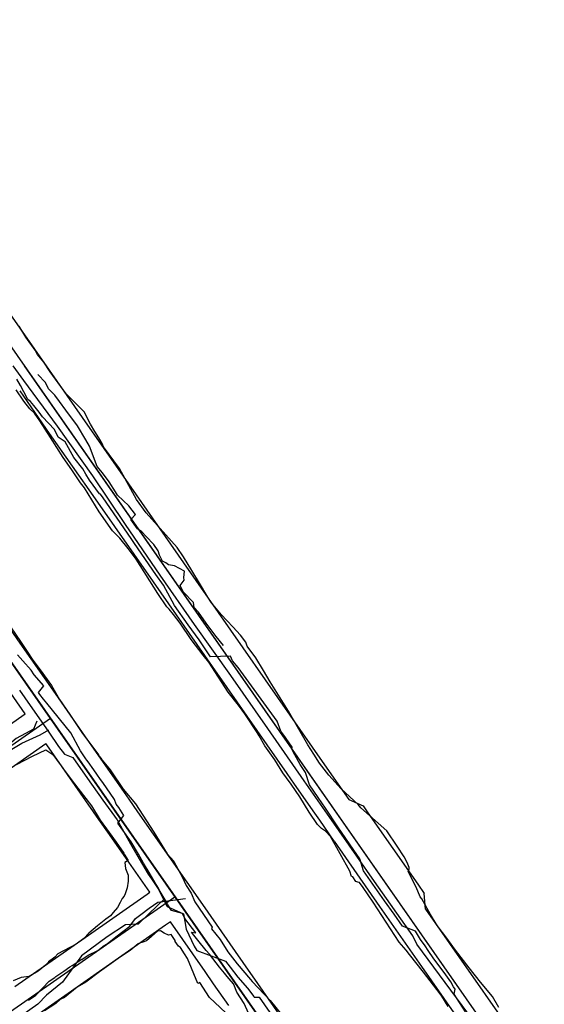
# Model space of a CAD drawing. Header units: inches. Extents: x 1 to 626000, y 0 to 7596230.
# Tile 30 of 68: x 620779 to 620858, y 7594977 to 7595124. Entities that reach past the tile are written whole.
import ezdxf

# ---------------------------------------------------------------- set-up
doc = ezdxf.new("R2010")
doc.units = ezdxf.units.IN
doc.header["$MEASUREMENT"] = 0

msp = doc.modelspace()

# ---------------------------------------------------------------- linework, layer by layer
for points in [[(620686.12, 7595206.47), (621053.62, 7594680.36)], [(620674.71, 7595175.65), (621273.62, 7594318.49)], [(620783.94, 7595019.32), (620674.71, 7595175.65)], [(620777.19, 7595080.8), (620783.77, 7595071.38)], [(620851.05, 7594976.1), (620850.08, 7594977.72), (620848.31, 7594979.88), (620846.6, 7594982.04), (620844.59, 7594984.67), (620843.28, 7594986.44), (620841.82, 7594988.35), (620840.83, 7594989.99), (620839.53, 7594992.32), (620839.3, 7594992.61), (620838.7, 7594994.08), (620837.98, 7594995.45), (620837.46, 7594996.47), (620837.55, 7594996.59), (620837.64, 7594996.78), (620837.62, 7594997.04), (620837.31, 7594997.76), (620836.88, 7594998.64), (620835.85, 7595000.22), (620834.28, 7595002.48), (620830.42, 7595005.96), (620830.02, 7595006.44), (620827.47, 7595008.79), (620825.61, 7595010.83), (620824.22, 7595012.62), (620823.35, 7595013.97), (620822.45, 7595015.38), (620819.56, 7595020.39), (620816.82, 7595024.79), (620815.81, 7595026.49), (620814.68, 7595028.36), (620813.38, 7595030.11), (620813.19, 7595030.74), (620812.41, 7595031.77), (620811.26, 7595033.03), (620809.57, 7595034.81), (620808.07, 7595036.6), (620807.49, 7595037.46), (620806.25, 7595039.52), (620805.09, 7595041.41), (620803.85, 7595043.49), (620802.9, 7595044.89), (620798.27, 7595050.08), (620796.85, 7595052.07), (620794.28, 7595056.68), (620791.91, 7595059.92), (620791.67, 7595060.42), (620791.19, 7595061.26), (620790.59, 7595062.24), (620789.96, 7595063.3), (620788.98, 7595065.14), (620786.32, 7595067.87), (620783.9, 7595071.16), (620782.95, 7595072.59), (620782.01, 7595073.76), (620781.64, 7595074.36), (620780.25, 7595076.33), (620779.28, 7595077.96)], [(620780.01, 7595072.05), (620914.13, 7594880.06)], [(620783.77, 7595071.38), (620788.7, 7595064.32)], [(620843.48, 7594976.22), (620842.54, 7594977.76), (620841.77, 7594978.78), (620839.76, 7594981.35), (620837.66, 7594983.99), (620837.17, 7594984.66), (620836.16, 7594985.83), (620832.25, 7594991.86), (620830.73, 7594994.02), (620830.2, 7594994.8), (620829.96, 7594994.81), (620829.66, 7594994.92), (620829.19, 7594995.64), (620829.02, 7594995.65), (620828.74, 7594996.46), (620825.84, 7595001.64), (620825.09, 7595002.45), (620824.52, 7595002.83), (620823.91, 7595003.45), (620822.67, 7595005.32), (620821.27, 7595007.58), (620819.96, 7595009.5), (620819.29, 7595010.44), (620818.73, 7595011.19), (620817.54, 7595013.12), (620816.05, 7595015.22), (620815.2, 7595016.71), (620814.88, 7595017.21), (620813.05, 7595019.98), (620812.07, 7595021.32), (620810.53, 7595023.26), (620807.64, 7595027.72), (620806.81, 7595028.75), (620805.02, 7595031.12), (620803.34, 7595033.56), (620802.39, 7595034.84), (620801.7, 7595035.66), (620801.38, 7595036.01), (620800.02, 7595038), (620796.76, 7595043.15), (620795.58, 7595044.72), (620794.31, 7595046.27), (620793.26, 7595047.38), (620791.22, 7595050.2), (620789.03, 7595053.8), (620788.44, 7595054.55), (620787.14, 7595056.48), (620785.87, 7595058.34), (620783.95, 7595061.32), (620782.37, 7595063.82), (620781.56, 7595064.95), (620780.89, 7595065.59), (620779.98, 7595066.74), (620778.8, 7595068.45)], [(620779.35, 7595068.29), (620783.78, 7595061.94)], [(620788.7, 7595064.32), (620794.84, 7595055.54)], [(620783.78, 7595061.94), (620790.62, 7595052.15)], [(620757.89, 7595056.59), (620782.79, 7595020.96)], [(620794.84, 7595055.54), (620803.88, 7595042.6)], [(620790.62, 7595052.15), (620799.3, 7595039.72)], [(620803.88, 7595042.6), (620824.98, 7595012.39)], [(620799.3, 7595039.72), (620808.14, 7595027.07)], [(620773.41, 7595039.1), (620779.36, 7595030.58)], [(620777.99, 7595032.99), (620779.58, 7595030.69), (620780.58, 7595029.16), (620781.24, 7595028.17), (620782.81, 7595026.03), (620784.09, 7595024.23), (620785.33, 7595022.15), (620786.84, 7595019.88), (620788.65, 7595017.21), (620791.15, 7595013.86), (620791.26, 7595013.68), (620791.63, 7595013.16), (620791.7, 7595013.08), (620792.9, 7595011.62), (620794.84, 7595008.74), (620796.7, 7595006.56), (620799.44, 7595002.29), (620801.41, 7594999.07), (620802.4, 7594997.95), (620802.71, 7594997.36), (620803.64, 7594995.61), (620804.26, 7594994.35), (620804.99, 7594993.17), (620805.56, 7594991.88), (620808.14, 7594988.11), (620808.07, 7594987.85), (620809.33, 7594986.23), (620810.51, 7594984.43), (620811.9, 7594982.63), (620813.9, 7594980.29), (620814.16, 7594979.95), (620816.81, 7594977.13), (620818.51, 7594975.02)], [(620779.36, 7595030.58), (620784.64, 7595023.02)], [(620780.18, 7595019.99), (620774.68, 7595027.85)], [(620808.14, 7595027.07), (620810.33, 7595023.94)], [(620784.64, 7595023.02), (620788.71, 7595017.21)], [(620810.33, 7595023.94), (620819.33, 7595011.06)], [(620783.94, 7595019.32), (620759.34, 7595002.14)], [(620760.01, 7595005.9), (620780.18, 7595019.99)], [(620783.94, 7595019.32), (620783.94, 7595019.32)], [(620783.94, 7595019.32), (620783.94, 7595019.32)], [(621273.62, 7594318.49), (620783.94, 7595019.32)], [(620785.08, 7595017.68), (620801.42, 7594994.29)], [(620788.71, 7595017.21), (620795.66, 7595007.25)], [(620763.1, 7595001.47), (620783.27, 7595015.56)], [(620778.85, 7595012.41), (620781.27, 7595013.68), (620783.28, 7595014.64), (620784.32, 7595013.93), (620785.41, 7595012.42), (620785.45, 7595012.38), (620786.13, 7595011.38), (620787.57, 7595009.52), (620790.08, 7595006.25), (620791.39, 7595004.11), (620792.74, 7595002.25), (620793.79, 7595000.82), (620794.94, 7594999.18), (620795, 7594999), (620795.1, 7594998.87), (620795.58, 7594998.09), (620795.07, 7594997.77), (620795.19, 7594996.89), (620795.57, 7594995.87), (620795.6, 7594994.96), (620795.43, 7594993.99), (620795.15, 7594993.1), (620794.97, 7594992.73), (620794.66, 7594992.36), (620794.38, 7594991.78), (620793.98, 7594991.06), (620793.34, 7594990.28), (620792.94, 7594989.8), (620792.25, 7594989.3), (620791.01, 7594988.3), (620789.71, 7594987.18), (620788.96, 7594986.4), (620787.78, 7594985.54), (620785.08, 7594984.09), (620784.6, 7594983.6), (620783.64, 7594982.92), (620783.63, 7594982.8), (620783.22, 7594982.42), (620782.09, 7594981.53), (620780.78, 7594980.7)], [(620783.2, 7595015.51), (620783.27, 7595015.56)], [(620783.74, 7595014.89), (620783.27, 7595015.56)], [(620791.21, 7595004.19), (620783.74, 7595014.89)], [(620824.98, 7595012.39), (620828.61, 7595007.19)], [(620819.33, 7595011.06), (620820.43, 7595009.47)], [(620820.43, 7595009.47), (620823.45, 7595005.16)], [(620795.66, 7595007.25), (620796.99, 7595005.35)], [(620828.61, 7595007.19), (620830.74, 7595006.24)], [(620796.99, 7595005.35), (620806.69, 7594991.47)], [(620792.54, 7595002.29), (620791.21, 7595004.19)], [(620823.45, 7595005.16), (620824.19, 7595004.09)], [(620798.81, 7594993.32), (620792.54, 7595002.29)], [(620838.91, 7594994.53), (620839.9, 7594993.12)], [(620777.98, 7594975.47), (620802.57, 7594992.65)], [(620789.13, 7594986.56), (620798.42, 7594993.05)], [(620798.42, 7594993.05), (620798.81, 7594993.32)], [(620802.57, 7594992.65), (620802.57, 7594992.65)], [(620802.57, 7594992.65), (620802.57, 7594992.65)], [(620802.57, 7594992.65), (620802.57, 7594992.65)], [(620840.06, 7594990.79), (620839.9, 7594993.12)], [(620779.61, 7594976.62), (620800.93, 7594991.51)], [(620803.71, 7594991.02), (620827.2, 7594957.41)], [(620806.69, 7594991.47), (620811.6, 7594984.44)], [(620840.06, 7594990.79), (620843.66, 7594985.64)], [(620801.17, 7594988.39), (620792.27, 7594982.16)], [(620801.9, 7594988.9), (620801.17, 7594988.39)], [(620807.1, 7594981.45), (620801.9, 7594988.9)], [(620778.64, 7594979.23), (620789.13, 7594986.56)], [(620810.99, 7594974.52), (620807.74, 7594977.56), (620806.31, 7594979.82), (620806, 7594979.66), (620804.45, 7594983.42), (620804.45, 7594983.42), (620804, 7594984.13), (620803.42, 7594985.08), (620803.09, 7594985.26), (620802.62, 7594985.93), (620802.6, 7594986.1), (620802, 7594986.99), (620801.6, 7594986.92), (620800.97, 7594987.2), (620800.41, 7594987.53), (620799.95, 7594987.5), (620799.09, 7594986.7), (620798.31, 7594986.03), (620797.79, 7594985.87), (620797.3, 7594985.72), (620797.1, 7594985.62), (620795.87, 7594984.62), (620794.09, 7594983.39), (620791.31, 7594981.42), (620789.27, 7594979.89), (620787.93, 7594979.12), (620786.06, 7594977.58), (620785.39, 7594977.28), (620784.74, 7594976.69), (620783.08, 7594975.6)], [(620843.66, 7594985.64), (620853.97, 7594970.88)], [(620811.6, 7594984.44), (620812.75, 7594982.8)], [(620792.27, 7594982.16), (620781.74, 7594974.81)], [(620812.75, 7594982.8), (620814.93, 7594979.68)], [(620780.78, 7594980.7), (620779.55, 7594980.55), (620778.39, 7594980.07)], [(620808.37, 7594979.64), (620807.1, 7594981.45)], [(620810.65, 7594976.37), (620808.37, 7594979.64)], [(620814.93, 7594979.68), (620821.69, 7594970)]]:
    msp.add_lwpolyline(points)
at = {"elevation": 0}
for points in [[(620833.21, 7594991.18), (620839.48, 7594982.21)], [(620839.48, 7594982.21), (620849.5, 7594967.86)]]:
    msp.add_lwpolyline(points, dxfattribs=at)
for points in [[(620848.28, 7594972.76, 142.43), (620843.03, 7594979.82, 143.23), (620838.77, 7594985.55, 143.53), (620838.2, 7594986.82, 143.58), (620832.43, 7594994.94, 144.22), (620827.17, 7595002.5, 144.67), (620821.92, 7595009.99, 145.33), (620816.5, 7595017.81, 146.24), (620810.95, 7595025.74, 146.57), (620805.51, 7595033.38, 146.97), (620800.36, 7595040.75, 147.83), (620795.17, 7595048.32, 148.56), (620790.27, 7595055.61, 149.17), (620784.99, 7595063.02, 150.27), (620779.95, 7595069.83, 151.08), (620778.38, 7595072.04, 150.86)], [(620809.84, 7595030.2, 150.94), (620808.73, 7595031.56, 151.05), (620807.27, 7595033.55, 151.11), (620806.09, 7595035.18, 151.33), (620805.47, 7595035.91, 151.8), (620805.34, 7595036.63, 152.43), (620803.81, 7595038.22, 152.04), (620803.37, 7595039.17, 152.4), (620803.94, 7595039.97, 152.66), (620803.91, 7595040.39, 152.56), (620804.01, 7595041.36, 152.36), (620802.54, 7595042.15, 151.78), (620801.62, 7595042.28, 152), (620801.22, 7595042.6, 152.21), (620800.74, 7595042.84, 151.8), (620800.26, 7595043.72, 151.99), (620800.09, 7595044.38, 152.54), (620799.43, 7595045.34, 152.56), (620798.26, 7595046.51, 152.76), (620797.62, 7595047.21, 152.69), (620796.96, 7595047.68, 152.27), (620795.97, 7595049.06, 152.39), (620796.67, 7595049.79, 152.19), (620795.66, 7595051.12, 152.36), (620793.99, 7595052.69, 152.51), (620793.67, 7595053.21, 152.88), (620792.75, 7595054.7, 153.17), (620791.76, 7595056.06, 153.3), (620790.96, 7595056.97, 153.47), (620789.78, 7595060.02, 153.29), (620789.27, 7595060.96, 153.5), (620788, 7595063.07, 153.57), (620786.24, 7595065.4, 153.52), (620785.33, 7595066.73, 154.06), (620784.62, 7595067.63, 154.32), (620783.68, 7595068.62, 154.57), (620783.23, 7595069.54, 155.28), (620782.05, 7595070.77, 155.28)], [(620846.05, 7594975.45, 146.24), (620844.39, 7594978.08, 146.49), (620844.5, 7594978.85, 146.51), (620844.28, 7594979.17, 146.53), (620843.86, 7594979.92, 146.63), (620842.87, 7594981.33, 146.82), (620841.3, 7594983.36, 146.85), (620840.47, 7594984.59, 146.89), (620840.01, 7594985.31, 147.03), (620839.34, 7594986.26, 147), (620838.58, 7594987.52, 147.12), (620836.64, 7594988.26, 147.23), (620835.37, 7594990.05, 147.35), (620833.96, 7594992.04, 147.5), (620832.2, 7594994.52, 147.71), (620830.79, 7594996.5, 147.71), (620830.23, 7594998.3, 147.86), (620829.33, 7594999.63, 148.02), (620826.97, 7595003.11, 148.28), (620825.1, 7595005.87, 148.48), (620824, 7595007.5, 148.56), (620822.73, 7595009.37, 148.79), (620822.14, 7595011.21, 148.91), (620821.34, 7595012.43, 149.05), (620820.53, 7595013.88, 149.22), (620820.09, 7595014.73, 149.4), (620820.12, 7595015.04, 149.38), (620819.68, 7595015.67, 149.51), (620819.11, 7595016.48, 149.74), (620818.45, 7595017.42, 149.99), (620817.86, 7595018.91, 150.26), (620812.05, 7595026.92, 150.52), (620811.22, 7595027.94, 150.79), (620810.91, 7595028.6, 151), (620807.9, 7595028.54, 150.34), (620806.23, 7595031.05, 150.68), (620804.56, 7595033.29, 150.89), (620802.54, 7595036.22, 151.11), (620800.87, 7595039.22, 151.32), (620799.74, 7595040.84, 151.45), (620796.53, 7595045.48, 151.91), (620796.01, 7595046.22, 152.29), (620791.83, 7595052.32, 152.45), (620791.46, 7595052.85, 152.46), (620791.31, 7595052.9, 152.46), (620789.78, 7595054.93, 152.54), (620789.27, 7595055.83, 152.59), (620788.81, 7595056.63, 152.69), (620787.47, 7595058.32, 152.85), (620786.14, 7595060.68, 152.93), (620785.13, 7595061.39, 153), (620784.56, 7595062.53, 153.1), (620782.75, 7595064.39, 153.44), (620782.26, 7595065.11, 153.67), (620781.45, 7595066.09, 153.89), (620780.96, 7595066.7, 153.95), (620780.59, 7595066.99, 154.24), (620779.97, 7595068.17, 154.4), (620779.45, 7595069.09, 154.44), (620778.93, 7595070.03, 154.48)], [(620813.58, 7594975.23, 139.86), (620812.92, 7594976.7, 140.03), (620811.84, 7594978.38, 140.25), (620811.39, 7594979.52, 140.4), (620811.32, 7594979.6, 140.41), (620810.69, 7594980.37, 140.46), (620810.42, 7594980.71, 140.6), (620810.01, 7594981.22, 140.66), (620809.26, 7594982.14, 140.6), (620807.73, 7594984.04, 140.49), (620807.27, 7594984.6, 140.68), (620806.01, 7594986.16, 140.49), (620805.23, 7594987.13, 140.5), (620805.06, 7594987.33, 140.78), (620805.72, 7594987.23, 140.8), (620804.04, 7594989.4, 140.81), (620803.69, 7594990.12, 140.95), (620802.06, 7594990.57, 141.3), (620801.86, 7594990.9, 141.39), (620801.48, 7594991.56, 141.56), (620801.11, 7594992.19, 141.75), (620800.81, 7594992.69, 141.89), (620800.39, 7594993.42, 142.14), (620800.1, 7594993.91, 142.4), (620799.62, 7594994.73, 142.67), (620798.72, 7594996.25, 142.81), (620797.89, 7594997.67, 142.94), (620797.11, 7594999, 143.18), (620796.02, 7595000.86, 143.45), (620794.05, 7595003.67, 144.05), (620794.92, 7595004.82, 144.1), (620794.17, 7595005.98, 144.23), (620793.8, 7595006.49, 144.49), (620793.52, 7595007.21, 144.37), (620791.77, 7595009.71, 144.93), (620791.46, 7595010.16, 145.08), (620790.87, 7595011, 145.4), (620790.43, 7595011.62, 145.51), (620789.58, 7595012.83, 145.82), (620789.4, 7595013.09, 145.95), (620789.27, 7595013.27, 146.02), (620788.43, 7595014.46, 146.31), (620787, 7595017.14, 146.91), (620783.41, 7595021.58, 147.47), (620782.93, 7595022.19, 148), (620782.37, 7595022.91, 148.25), (620782.16, 7595023.17, 148.49), (620782.97, 7595024.21, 148.7), (620781.52, 7595025.84, 148.92), (620781.06, 7595026.52, 149.06), (620779.82, 7595027.91, 149.23), (620779, 7595028.82, 149.37)], [(620779.34, 7595023.56, 144.48), (620780.13, 7595022.37, 144.26), (620783.73, 7595017.24, 143.03), (620785.16, 7595015.14, 142.59), (620786.04, 7595013.99, 142.37), (620787.28, 7595013.46, 142.4), (620789.48, 7595010.34, 141.63), (620791.8, 7595007.11, 141.02), (620793.95, 7595004.14, 140.42), (620795.94, 7595000.57, 139.68), (620796.89, 7594998.89, 139.41), (620798.59, 7594996, 138.8), (620799.05, 7594995.32, 138.67), (620800.06, 7594993.85, 138.31), (620801.44, 7594991.2, 137.76), (620803.86, 7594990.1, 137.45), (620804.27, 7594987.82, 137.16), (620805.46, 7594985.25, 137.08), (620805.85, 7594984.61, 137.03), (620810.13, 7594983.03, 136.59), (620810.85, 7594982.1, 136.38), (620811.98, 7594980.62, 136.14), (620813.43, 7594978.99, 135.89), (620814.37, 7594977.73, 135.72), (620814.42, 7594977.65, 135.71), (620815.18, 7594977.64, 135.56), (620817.91, 7594973.68, 135.13)], [(620781.93, 7595018.88, 147.17), (620781.44, 7595017.73, 147.21), (620780.23, 7595017.08, 147.68), (620778.83, 7595016.33, 148.18), (620776.49, 7595014.3, 148.66), (620774.89, 7595012.51, 148.84), (620772.19, 7595010.8, 149.17), (620769.79, 7595008.78, 149.2), (620767.92, 7595007.72, 149.66), (620766.11, 7595007.4, 149.97), (620765.29, 7595007.17, 150.1), (620764.66, 7595006.91, 150.22), (620763.44, 7595006.72, 150.16), (620762.94, 7595006.48, 150.17), (620762.63, 7595006.15, 150.23), (620761.98, 7595005.8, 150.27), (620761.71, 7595005.75, 150.28), (620761.38, 7595005.48, 150.29), (620760.43, 7595005.4, 150.39)], [(620772.81, 7595011.99, 144.88), (620776.59, 7595013.79, 144.34), (620779.65, 7595015.63, 143.74), (620782.4, 7595016.86, 143.14), (620783.7, 7595017.61, 142.94)], [(620830.74, 7595006.24, 0), (620831.46, 7595005.21, 0)], [(620824.19, 7595004.09, 0), (620826.37, 7595000.97, 0)], [(620831.46, 7595005.21, 0), (620838.91, 7594994.53, 0)], [(620826.39, 7595000.94, 0), (620833.21, 7594991.18, 0)], [(620800.9, 7594992.23, 137.86), (620800.03, 7594991.39, 137.82), (620798.51, 7594989.94, 138.02), (620797.07, 7594988.56, 138.38), (620795.2, 7594988.43, 138.63), (620792.45, 7594986.63, 138.77), (620788.62, 7594983.79, 139.15), (620785.73, 7594979.88, 139.31), (620783.34, 7594977.93, 139.25), (620782.07, 7594976.57, 139.23), (620778.84, 7594974.28, 139.2)], [(620780.69, 7594977.18, 143.45), (620781.76, 7594977.93, 143.37), (620783.74, 7594980.04, 143.01), (620784.6, 7594980.58, 143.03), (620784.77, 7594980.7, 143.13), (620785.96, 7594981.53, 142.99), (620786.83, 7594982.18, 143.01), (620787.22, 7594982.37, 143.19), (620788.67, 7594983.33, 142.94), (620788.63, 7594983.27, 143.21), (620789.58, 7594983.92, 143.14), (620791.04, 7594984.62, 142.64), (620792, 7594985.36, 142.53), (620792.42, 7594985.62, 142.6), (620793.72, 7594986.63, 142.41), (620795.81, 7594988.25, 142.07), (620796.69, 7594989.39, 142.05), (620797.49, 7594989.99, 141.99), (620798.71, 7594990.92, 141.8), (620800.01, 7594991.83, 141.82), (620804.15, 7594992.39, 141.26)]]:
    msp.add_polyline3d(points)

doc.saveas('drawing.dxf')
